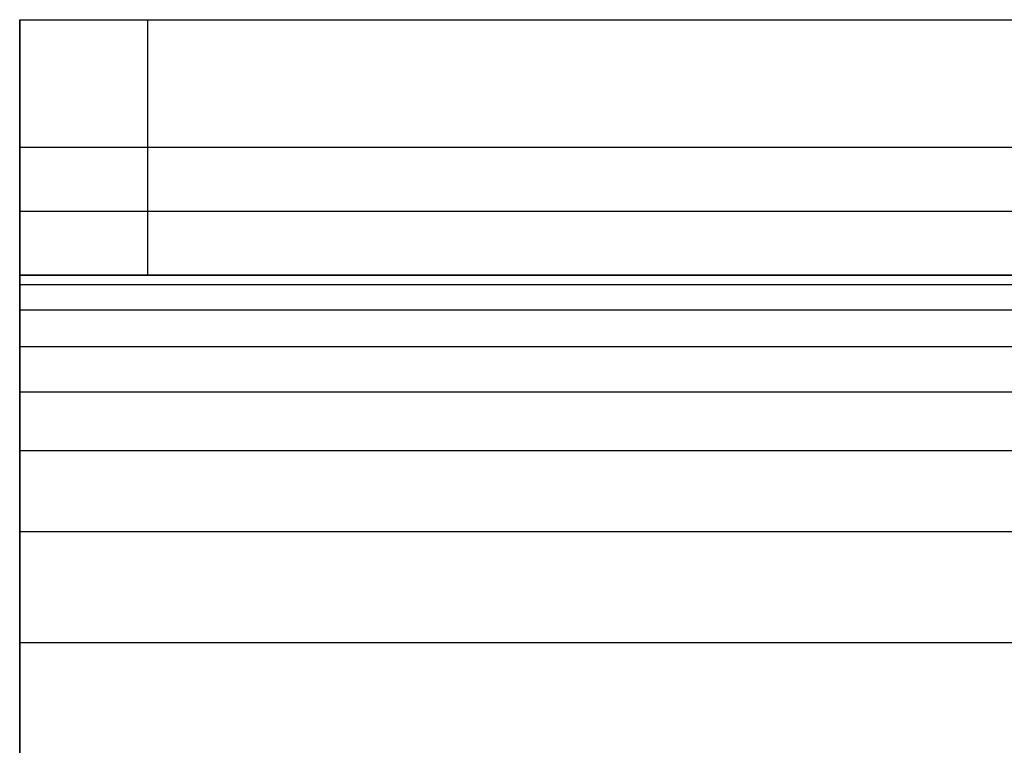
# Model space of a CAD drawing. Header units: millimetres. Extents: x -964 to -364, y -6 to 234.
# Tile 181 of 219: x -964.09 to -956.38, y 194.32 to 200. Entities that reach past the tile are written whole.
import ezdxf

# ---------------------------------------------------------------- set-up
doc = ezdxf.new("R2010")
doc.units = ezdxf.units.MM
doc.layers.add('Layer 01', color=7, linetype='Continuous', true_color=0x000000)

msp = doc.modelspace()

# ---------------------------------------------------------------- linework, layer by layer
at = {"layer": 'Layer 01'}
for p, q in [((-964.0931, 200, 5.5), (-964.0931, 198, 5.5)), ((-964.0931, 200, 5), (-954.7334, 200, 5)), ((-964.0931, 194.5114, 15.9886), (-964.0931, 199.9886, 10.5114)), ((-964.0931, 199, 1), (-964.0931, 199, 10)), ((-764.0931, 199), (-963.0931, 199)), ((-964.0931, 198.5, 14.5), (-964.0931, 197.0855, 13.0855)), ((-964.0931, 198, 5), (-954.7334, 198, 5))]:
    msp.add_line(p, q, dxfattribs=at)
at = {"layer": 'Layer 01', "extrusion": (0, 1, 0)}
msp.add_arc((963.0931, 1, 199), 1, 270, 0, dxfattribs=at)
at = {"layer": 'Layer 01'}
for points, degree in [([(-964.0931, 198, 1), (-964.0931, 199, 1), (-964.0931, 200, 1)], 2), ([(-964.0931, 198, 10), (-964.0931, 199, 10), (-964.0931, 200, 10)], 2), ([(-964.0931, 200, 10), (-964.0931, 200, 5.5), (-964.0931, 200, 1)], 2), ([(-964.0931, 200, 10), (-864.0931, 200, 10), (-764.0931, 200, 10)], 2), ([(-964.0931, 200, 10), (-964.0931, 200, 16), (-964.0931, 194, 16)], 2), ([(-963.0931, 200), (-963.0931, 199), (-963.0931, 198)], 2), ([(-963.0931, 200), (-863.5931, 200), (-764.0931, 200)], 2), ([(-964.0931, 198.5, 14.5), (-864.0931, 198.5, 14.5), (-764.0931, 198.5, 14.5)], 2), ([(-964.0931, 198, 1), (-964.0931, 198, 5.5), (-964.0931, 198, 10)], 2), ([(-764.0931, 198, 10), (-830.7598, 198, 10), (-897.4264, 198, 10), (-964.0931, 198, 10)], 3), ([(-764.0931, 198), (-863.5931, 198), (-963.0931, 198)], 2), ([(-964.0931, 197.9264, 11.1234), (-864.0931, 197.9264, 11.1234), (-764.0931, 197.9264, 11.1234)], 2), ([(-964.0931, 197.7276, 11.9925), (-864.0931, 197.7276, 11.9925), (-764.0931, 197.7276, 11.9925)], 2), ([(-964.0931, 197.4413, 12.6273), (-864.0931, 197.4413, 12.6273), (-764.0931, 197.4413, 12.6273)], 2), ([(-964.0931, 197.0858, 13.0858), (-864.0931, 197.0858, 13.0858), (-764.0931, 197.0858, 13.0858)], 2), ([(-964.0931, 196.6273, 13.4413), (-864.0931, 196.6273, 13.4413), (-764.0931, 196.6273, 13.4413)], 2), ([(-964.0931, 195.9925, 13.7276), (-864.0931, 195.9925, 13.7276), (-764.0931, 195.9925, 13.7276)], 2), ([(-964.0931, 195.1234, 13.9264), (-864.0931, 195.1234, 13.9264), (-764.0931, 195.1234, 13.9264)], 2)]:
    msp.add_open_spline(points, degree=degree, dxfattribs=at)
for points in [[(-964.0931, 200, 1), (-964.0931, 200), (-963.0931, 200)], [(-963.0931, 198), (-964.0931, 198), (-964.0931, 198, 1)]]:
    msp.add_rational_spline(points, [1, 0.707106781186, 1], degree=2, dxfattribs=at)
msp.add_open_spline([(-964.0931, 194, 14), (-964.0931, 195.6934, 13.9948), (-964.0931, 196.5838, 13.5873), (-964.0931, 197.5873, 12.5838), (-964.0931, 197.9948, 11.6934), (-964.0931, 198, 10)], degree=3, knots=[-6.764446, -6.764446, -6.764446, -6.764446, -3.382223, -3.382223, 0, 0, 0, 0], dxfattribs=at)

doc.saveas('drawing.dxf')
